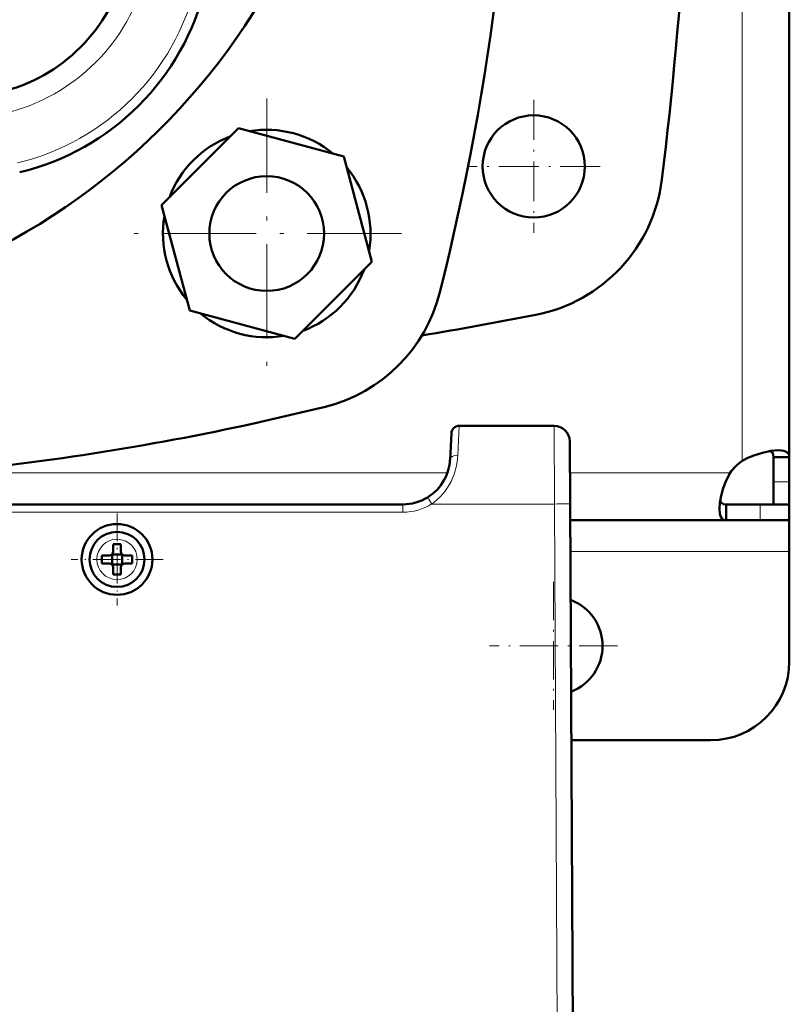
# Model space of a CAD drawing. Extents: x -1438 to 1837, y -1673 to 612.
# Tile 17 of 95: x 339 to 437, y -1409 to -1283. Entities that reach past the tile are written whole.
import ezdxf

# ---------------------------------------------------------------- set-up
doc = ezdxf.new("R2010")
doc.units = 0
doc.linetypes.add('DASHDOT', pattern=[18.5, 12, -3, 0.5, -3])

msp = doc.modelspace()

# ---------------------------------------------------------------- linework, layer by layer
at = {"color": 7, "lineweight": 18}
for p, q in [((430.79, -1237.07), (430.79, -1339.53)), ((394.63, -1338.81), (394.81, -1335.07)), ((406.91, -1345.02), (406.87, -1335.07)), ((393.3, -1341.07), (336.53, -1341.07)), ((429.26, -1341.07), (408.89, -1341.07)), ((436.79, -1342.2), (434.79, -1342.2)), ((387.64, -1346.06), (387.64, -1345.07)), ((390.8, -1344.17), (390.96, -1344.42)), ((390.96, -1344.42), (391.33, -1345.02)), ((406.91, -1345.02), (391.33, -1345.02)), ((406.91, -1345.02), (407.29, -1417.07)), ((433.09, -1347.07), (433.09, -1345.07)), ((387.64, -1346.06), (205.94, -1346.06)), ((351.31, -1349.5), (351.29, -1349.5)), ((436.79, -1351.07), (408.94, -1351.07)), ((348.72, -1352.04), (348.72, -1352.07)), ((353.86, -1352.09), (353.86, -1352.07)), ((351.27, -1354.64), (351.29, -1354.64))]:
    msp.add_line(p, q, dxfattribs=at)
at = {"color": 7, "lineweight": 50}
for p, q in [((436.79, -1245.63), (436.79, -1339.04)), ((366.74, -1297.22), (356.95, -1307.02)), ((380.13, -1300.81), (366.74, -1297.22)), ((383.71, -1314.19), (380.13, -1300.81)), ((356.95, -1307.02), (360.53, -1320.4)), ((373.92, -1323.99), (383.71, -1314.19)), ((360.53, -1320.4), (373.92, -1323.99)), ((406.87, -1335.07), (394.81, -1335.07)), ((393.81, -1336.02), (393.64, -1339.38)), ((408.87, -1337.06), (408.91, -1345.02)), ((434.79, -1339.04), (434.79, -1342.2)), ((436.79, -1339.04), (434.79, -1339.04)), ((436.79, -1339.04), (436.79, -1342.2)), ((434.79, -1342.2), (434.79, -1345.07)), ((436.79, -1342.2), (436.79, -1345.07)), ((387.64, -1345.07), (205.94, -1345.07)), ((221.79, -1345.07), (360.79, -1345.07)), ((361.79, -1345.07), (360.79, -1345.07)), ((361.79, -1345.07), (360.79, -1345.07)), ((408.91, -1345.02), (409.29, -1417.07)), ((428.76, -1347.07), (428.76, -1345.07)), ((433.09, -1345.07), (428.76, -1345.07)), ((436.79, -1345.07), (433.09, -1345.07)), ((436.79, -1345.07), (434.79, -1345.07)), ((436.79, -1347.07), (436.79, -1345.07)), ((428.76, -1347.07), (408.92, -1347.07)), ((433.09, -1347.07), (428.76, -1347.07)), ((436.79, -1347.07), (433.09, -1347.07)), ((436.79, -1347.07), (436.79, -1351.07)), ((350.79, -1350.15), (350.79, -1351.07)), ((351.79, -1350.15), (351.79, -1351.07)), ((350.29, -1351.57), (349.37, -1351.57)), ((350.66, -1351.43), (350.64, -1351.42)), ((351.93, -1351.43), (350.66, -1351.43)), ((350.66, -1352.7), (350.66, -1351.43)), ((351.94, -1351.42), (351.93, -1351.43)), ((351.93, -1351.43), (351.93, -1352.7)), ((352.29, -1351.57), (353.21, -1351.57)), ((436.79, -1351.07), (436.79, -1365.07)), ((350.29, -1352.57), (349.37, -1352.57)), ((350.66, -1352.7), (350.64, -1352.71)), ((351.93, -1352.7), (350.66, -1352.7)), ((351.93, -1352.7), (351.94, -1352.71)), ((353.21, -1352.57), (352.29, -1352.57)), ((350.79, -1353.99), (350.79, -1353.07)), ((351.79, -1353.99), (351.79, -1353.07)), ((426.79, -1375.07), (409.07, -1375.07)), ((409.18, -1395.06), (409.17, -1394.51))]:
    msp.add_line(p, q, dxfattribs=at)
at = {"color": 7, "linetype": 'DASHDOT', "lineweight": 18}
for p, q in [((370.33, -1293.45), (370.33, -1327.77)), ((387.49, -1310.61), (353.17, -1310.61))]:
    msp.add_line(p, q, dxfattribs=at)
at = {"color": 7, "linetype": 'DASHDOT', "lineweight": 18, "ltscale": 0.422498}
msp.add_line((404.29, -1293.62), (404.29, -1310.52), dxfattribs=at)
at = {"color": 7, "linetype": 'DASHDOT', "lineweight": 18, "ltscale": 0.422501}
msp.add_line((412.74, -1302.07), (395.84, -1302.07), dxfattribs=at)
at = {"color": 7, "linetype": 'DASHDOT', "lineweight": 18, "ltscale": 0.292499}
msp.add_line((351.29, -1346.22), (351.29, -1357.92), dxfattribs=at)
at = {"color": 7, "linetype": 'DASHDOT', "lineweight": 18, "ltscale": 0.2925}
msp.add_line((357.14, -1352.07), (345.44, -1352.07), dxfattribs=at)
at = {"color": 7, "linetype": 'DASHDOT', "lineweight": 18, "ltscale": 0.40625}
for p, q in [((406.79, -1354.94), (406.79, -1371.19)), ((414.92, -1363.07), (398.67, -1363.07))]:
    msp.add_line(p, q, dxfattribs=at)
at = {"color": 7, "lineweight": 50}
for points in [[(435.37, -1338.19), (434.43, -1338.27), (433.37, -1338.49), (432.26, -1338.84), (431.51, -1339.16), (430.79, -1339.53)], [(434.79, -1339.04), (434.75, -1338.7), (434.6, -1338.44), (434.36, -1338.28)], [(436.79, -1339.04), (436.77, -1338.85), (436.72, -1338.69), (436.62, -1338.55), (436.48, -1338.43), (436.31, -1338.34), (436.1, -1338.27), (435.76, -1338.21), (435.37, -1338.19)], [(429.26, -1341.07), (428.78, -1342.01), (428.4, -1342.99), (428.13, -1343.96), (427.97, -1344.88), (427.91, -1345.65)], [(428, -1344.63), (428.17, -1344.88), (428.42, -1345.02), (428.76, -1345.07)], [(427.91, -1345.65), (427.97, -1346.29), (428.05, -1346.55), (428.15, -1346.76), (428.29, -1346.92), (428.46, -1347.02), (428.76, -1347.07)]]:
    msp.add_lwpolyline(points, dxfattribs=at)
at = {"color": 7, "lineweight": 18}
msp.add_lwpolyline([(393.78, -1342.14), (393.41, -1342.81), (392.98, -1343.44), (392.48, -1344.02), (391.93, -1344.55), (391.33, -1345.02)], dxfattribs=at)
at = {"color": 7, "lineweight": 50}
for centre, radius in [((404.29, -1302.07), 6.5), ((370.33, -1310.61), 7.3), ((351.29, -1352.07), 4.5)]:
    msp.add_circle(centre, radius, dxfattribs=at)
for centre, radius, start, end in [((67.17, -1237.07), 335.12, 346.0141, 13.9859), ((-125.36, -1237.07), 550, 353.0365, 6.9635), ((296.78, -1237.07), 60.26, 270.0122, 269.9878), ((296.78, -1237.07), 60.12, 180, 61.3521), ((296.79, -1237.07), 85, 297.8099, 339.3327), ((331.42, -1271.71), 21.51, 283.5356, 346.4644), ((331.42, -1271.71), 32, 283.5356, 346.4644), ((370.33, -1310.61), 13.2, 50.38, 99.62), ((370.33, -1310.61), 13.2, 110.38, 159.62), ((370.33, -1310.61), 13.2, 350.38, 39.62), ((400.73, -1301.32), 20, 280.9844, 353.0365), ((370.33, -1310.61), 13.2, 170.38, 219.62), ((370.33, -1310.61), 13.2, 290.38, 339.62), ((372.95, -1313.23), 20, 283.9859, 346.0141), ((370.33, -1310.61), 13.2, 230.38, 279.62), ((296.79, -765.82), 565.5, 279.4938, 280.9844), ((296.79, -1007.45), 335.12, 276.8121, 283.9859), ((394.81, -1336.07), 1, 90, 177), ((406.87, -1337.07), 2, 0.3, 90), ((387.64, -1339.07), 6, 331.2567, 356.994), ((434.91, -1345.19), 7, 126.0861, 143.9183), ((387.64, -1339.07), 6, 301.749, 331.2523), ((387.64, -1339.07), 6, 270, 301.7436), ((351.29, -1352.07), 3.5, 90, 360), ((351.29, -1352.07), 3.5, 360, 90), ((351.29, -1367.28), 17.14, 89.9996, 91.6715), ((351.29, -1367.24), 17.1, 88.3267, 90.0022), ((366.5, -1352.07), 17.13, 178.3286, 181.6729), ((350.29, -1351.07), 0.5, 270, 360), ((352.29, -1351.07), 0.5, 180, 270), ((336.12, -1352.07), 17.1, 359.9978, 1.6733), ((350.29, -1353.07), 0.5, 0, 90), ((352.29, -1353.07), 0.5, 90, 180), ((336.12, -1352.07), 17.1, 358.3267, 0.0022), ((351.29, -1336.86), 17.14, 268.3285, 270.0004), ((351.29, -1336.9), 17.1, 269.9978, 271.6733), ((406.79, -1363.07), 6.25, 291.0745, 69.5242), ((426.79, -1365.07), 10, 270, 360), ((407.18, -1395.57), 2, 0.3, 0.7878)]:
    msp.add_arc(centre, radius, start, end, dxfattribs=at)
at = {"color": 7, "lineweight": 18}
for centre, radius, start, end in [((331.42, -1271.71), 24.24, 283.5356, 346.4644), ((331.42, -1271.71), 30.77, 283.5356, 346.4644), ((386.2, -1338.43), 8.44, 333.8842, 357.4163), ((387.65, -1339.07), 6.99, 269.9849, 301.756), ((351.29, -1352.07), 2.57, 90, 179.4706), ((351.29, -1352.07), 2.57, 0, 89.4706), ((351.29, -1352.07), 2.57, 180, 269.4706), ((351.29, -1352.07), 2.57, 270, 359.4706)]:
    msp.add_arc(centre, radius, start, end, dxfattribs=at)
for centre, major_axis, ratio, start_param, end_param in [((394.63, -1339.43), (0.999, -0.052), 0.625465, 1.603675, 3.141634), ((406.91, -1345.03), (-2, -0.01), 0.005236, 3.141593, 4.712362)]:
    msp.add_ellipse(centre, major_axis=major_axis, ratio=ratio, start_param=start_param, end_param=end_param, dxfattribs=at)

doc.saveas('drawing.dxf')
